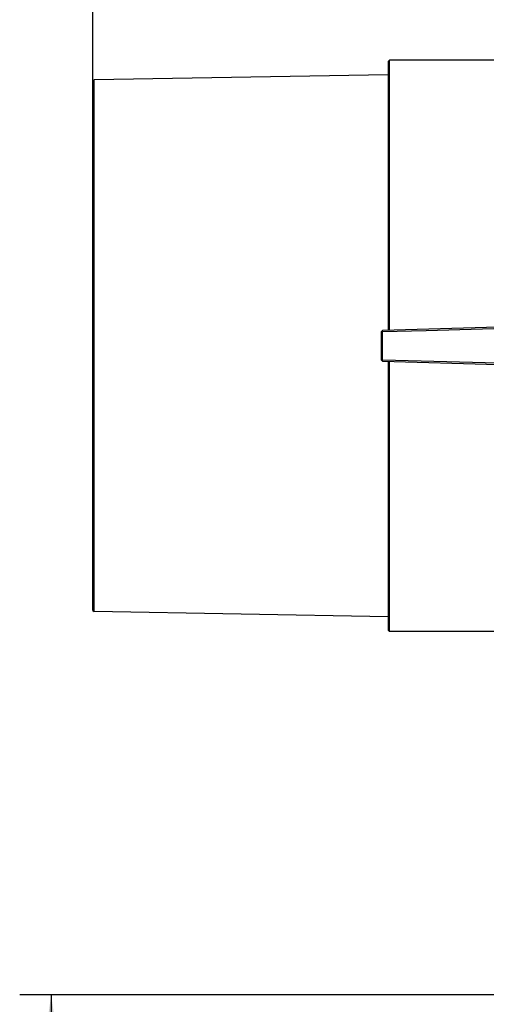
# Model space of a CAD drawing. Extents: x 0 to 420, y 0 to 297.
# Tile 14 of 65: x 54 to 84, y 184 to 246. Entities that reach past the tile are written whole.
import ezdxf

# ---------------------------------------------------------------- set-up
doc = ezdxf.new("R2010")
doc.units = 0
doc.header["$LTSCALE"] = 23.1
doc.layers.get('0').update_dxf_attribs({"linetype": 'CONTINUOUS'})
doc.layers.add('DIM_PILOTEES', color=7, linetype='CONTINUOUS')
doc.dimstyles.get("Standard").update_dxf_attribs({"dimtxt": 2.5, "dimasz": 2.5, "dimexe": 1.25, "dimexo": 0.625, "dimtad": 1, "dimcen": 2.5, "dimazin": 3, "dimtfac": 1, "dimtmove": 0, "dimatfit": 3})

# ---------------------------------------------------------------- blocks, each defined once
blk = doc.blocks.new('_FILLED')
at = {"color": 0, "linetype": 'BYBLOCK'}
blk.add_solid([(0, 0), (-1, 0.143), (-1, -0.143)], dxfattribs=at)
blk = doc.blocks.new('*D0')
at = {"layer": 'DIM_PILOTEES', "color": 2, "linetype": 'CONTINUOUS'}
for p, q in [((59.135, 242.201), (59.135, 261.795)), ((105.679, 229.586), (105.679, 261.795)), ((59.135, 259.795), (82.407, 259.795)), ((105.679, 259.795), (82.407, 259.795))]:
    blk.add_line(p, q, dxfattribs=at)
at = {"layer": 'DIM_PILOTEES', "color": 2, "linetype": 'CONTINUOUS', "xscale": 3.5, "yscale": 3.5, "zscale": 3.5}
for p, rotation in [((59.135, 259.795), 180.0000000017), ((105.679, 259.795), 1.7e-09)]:
    blk.add_blockref('_FILLED', p, dxfattribs=dict(at, rotation=rotation))
blk = doc.blocks.new('*D2')
at = {"layer": 'DIM_PILOTEES', "color": 2, "linetype": 'CONTINUOUS'}
for p, q in [((84.869, 184.145), (54.479, 184.145)), ((56.479, 184.145), (56.479, 176.06)), ((56.479, 167.975), (56.479, 176.06)), ((56.479, 176.06), (56.479, 153.891)), ((84.872, 167.975), (54.479, 167.975))]:
    blk.add_line(p, q, dxfattribs=at)
at = {"layer": 'DIM_PILOTEES', "color": 2, "linetype": 'CONTINUOUS', "xscale": 3.5, "yscale": 3.5, "zscale": 3.5}
for p, rotation in [((56.479, 184.145), 90), ((56.479, 167.975), 270)]:
    blk.add_blockref('_FILLED', p, dxfattribs=dict(at, rotation=rotation))
blk = doc.blocks.new('*D9')
at = {"layer": 'DIM_PILOTEES', "color": 2, "linetype": 'CONTINUOUS'}
for p, q in [((59.135, 242.201), (59.135, 275.69)), ((127.616, 225.385), (127.616, 275.69)), ((59.135, 273.69), (93.375, 273.69)), ((127.616, 273.69), (93.375, 273.69))]:
    blk.add_line(p, q, dxfattribs=at)
at = {"layer": 'DIM_PILOTEES', "color": 2, "linetype": 'CONTINUOUS', "xscale": 3.5, "yscale": 3.5, "zscale": 3.5}
for p, rotation in [((59.135, 273.69), 180.0000000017), ((127.616, 273.69), 1.7e-09)]:
    blk.add_blockref('_FILLED', p, dxfattribs=dict(at, rotation=rotation))

msp = doc.modelspace()

# ---------------------------------------------------------------- linework, layer by layer
at = {"color": 7, "linetype": 'CONTINUOUS'}
for p, q in [((77.9, 243.462), (77.976, 243.537)), ((77.9, 243.462), (77.9, 226.368)), ((77.976, 228.876), (77.976, 243.538)), ((88.22, 243.538), (77.976, 243.538)), ((59.135, 242.201), (59.21, 242.278)), ((59.135, 208.57), (59.135, 242.201)), ((77.9, 242.604), (59.21, 242.278)), ((59.21, 208.494), (59.21, 242.278)), ((77.975, 226.37), (77.976, 228.876)), ((77.45, 226.283), (77.485, 226.321)), ((77.45, 226.283), (77.45, 224.488)), ((77.485, 226.321), (77.523, 226.358)), ((77.522, 226.286), (77.485, 226.321)), ((77.522, 224.484), (77.522, 226.286)), ((77.485, 224.45), (77.45, 224.488)), ((77.485, 224.45), (77.523, 224.413)), ((77.9, 224.402), (77.9, 207.309)), ((59.135, 208.57), (59.21, 208.494)), ((77.9, 208.167), (59.21, 208.494)), ((77.9, 207.309), (77.976, 207.233)), ((88.22, 207.233), (77.976, 207.233))]:
    msp.add_line(p, q, dxfattribs=at)
for points in [[(94.733, 226.827), (92.233, 226.761), (84.877, 226.562), (77.523, 226.358)], [(80.312, 226.365), (86.737, 226.542), (93.163, 226.717), (94.733, 226.758)], [(77.522, 226.286), (78.452, 226.313), (79.382, 226.339), (80.312, 226.365)], [(77.485, 224.45), (77.51, 224.473), (77.522, 224.484)], [(94.733, 224.013), (92.232, 224.079), (84.876, 224.279), (77.522, 224.484)], [(77.524, 224.413), (84.877, 224.209), (92.232, 224.009), (94.733, 223.943)], [(77.976, 207.233), (77.976, 222.846), (77.975, 224.4)]]:
    msp.add_lwpolyline(points, dxfattribs=at)

# ---------------------------------------------------------------- dimensions: what is measured, and where the dimension line sits
at = {"layer": 'DIM_PILOTEES', "color": 2, "linetype": 'CONTINUOUS'}
for base, p2, picture, middle in [((127.616, 273.69), (127.616, 225.385), '*D9', (92.73, 273.69)), ((105.679, 259.795), (105.679, 229.586), '*D0', (66.961, 259.795))]:
    dim = msp.add_linear_dim(base=base, p1=(59.135, 242.201), p2=p2, dimstyle='Standard', dxfattribs=at)
    dim.commit()
    dim.dimension.update_dxf_attribs({"geometry": picture, "text_midpoint": middle, "dimtype": 128})
dim = msp.add_linear_dim(base=(56.479, 167.975), p1=(84.869, 184.145), p2=(84.872, 167.975), angle=270, dimstyle='Standard', dxfattribs=at)
dim.commit()
dim.dimension.update_dxf_attribs({"geometry": '*D2', "text_midpoint": (56.479, 153.891), "dimtype": 128})

doc.saveas('drawing.dxf')
